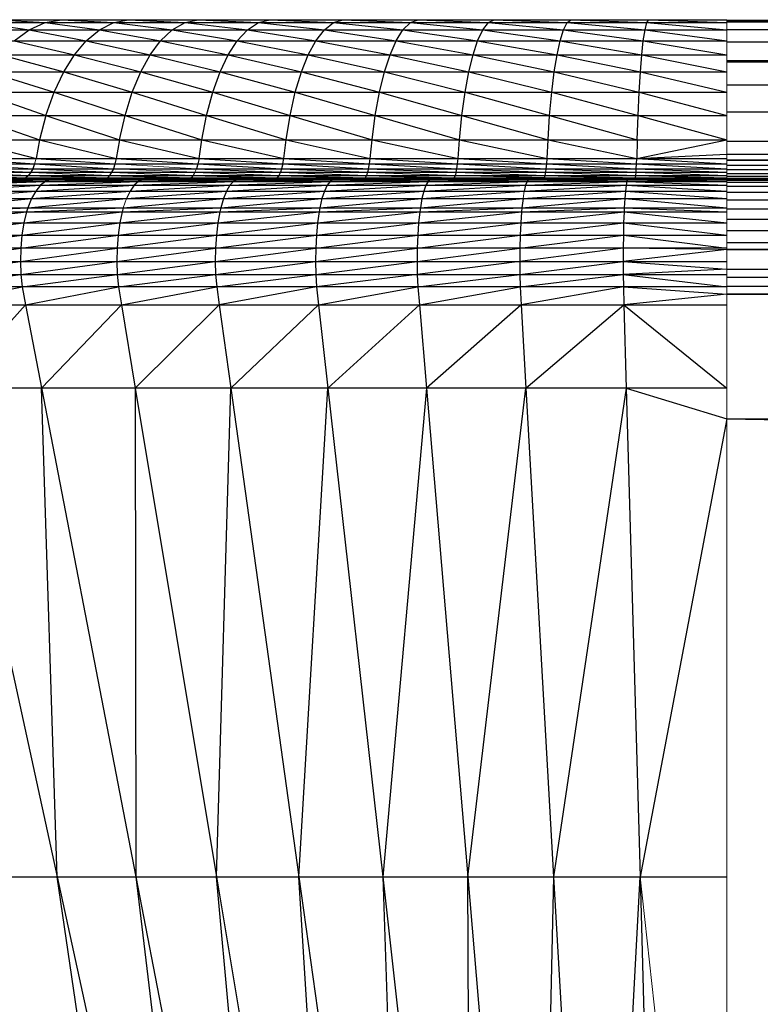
# Model space of a CAD drawing. Header units: millimetres. Extents: x 0 to 1300, y 1 to 464.
# Tile 17 of 52: x 16 to 27, y 449 to 464. Entities that reach past the tile are written whole.
import ezdxf

# ---------------------------------------------------------------- set-up
doc = ezdxf.new("R2010")
doc.units = ezdxf.units.MM

msp = doc.modelspace()

# ---------------------------------------------------------------- linework, layer by layer
at = {"color": 7, "linetype": 'Continuous', "lineweight": 25}
for p, q in [((8.106, 463.602), (26.301, 463.602)), ((15.606, 463.602), (16.311, 463.562)), ((16.311, 463.562), (16.552, 463.602)), ((16.552, 463.602), (17.319, 463.562)), ((17.319, 463.562), (17.536, 463.602)), ((17.536, 463.602), (18.363, 463.562)), ((18.363, 463.562), (18.554, 463.602)), ((18.554, 463.602), (19.438, 463.562)), ((19.438, 463.562), (19.603, 463.602)), ((19.603, 463.602), (20.54, 463.562)), ((20.54, 463.562), (20.678, 463.602)), ((20.678, 463.602), (21.664, 463.562)), ((21.664, 463.562), (21.776, 463.602)), ((21.776, 463.602), (22.807, 463.562)), ((22.807, 463.562), (22.892, 463.602)), ((22.892, 463.602), (23.964, 463.562)), ((23.964, 463.562), (24.021, 463.602)), ((24.021, 463.602), (25.13, 463.562)), ((25.13, 463.562), (25.158, 463.602)), ((25.158, 463.602), (26.301, 463.562)), ((26.301, 463.587), (1274.114, 463.597)), ((26.301, 463.597), (1274.114, 463.597)), ((7.218, 463.456), (26.301, 463.456)), ((7.657, 463.562), (26.301, 463.562)), ((15.342, 463.562), (16.076, 463.456)), ((15.859, 463.294), (16.076, 463.456)), ((16.076, 463.456), (16.311, 463.562)), ((16.076, 463.456), (16.912, 463.294)), ((16.311, 463.562), (17.107, 463.456)), ((16.912, 463.294), (17.107, 463.456)), ((17.107, 463.456), (17.319, 463.562)), ((17.107, 463.456), (18.003, 463.294)), ((17.319, 463.562), (18.176, 463.456)), ((18.003, 463.294), (18.176, 463.456)), ((18.176, 463.456), (18.363, 463.562)), ((18.176, 463.456), (19.127, 463.294)), ((18.363, 463.562), (19.276, 463.456)), ((19.127, 463.294), (19.276, 463.456)), ((19.276, 463.456), (19.438, 463.562)), ((19.276, 463.456), (20.279, 463.294)), ((19.438, 463.562), (20.404, 463.456)), ((20.279, 463.294), (20.404, 463.456)), ((20.404, 463.456), (20.54, 463.562)), ((20.404, 463.456), (21.454, 463.294)), ((20.54, 463.562), (21.555, 463.456)), ((21.454, 463.294), (21.555, 463.456)), ((21.555, 463.456), (21.664, 463.562)), ((21.555, 463.456), (22.649, 463.294)), ((21.664, 463.562), (22.725, 463.456)), ((22.649, 463.294), (22.725, 463.456)), ((22.725, 463.456), (22.807, 463.562)), ((22.725, 463.456), (23.858, 463.294)), ((22.807, 463.562), (23.909, 463.456)), ((23.858, 463.294), (23.909, 463.456)), ((23.909, 463.456), (23.964, 463.562)), ((23.909, 463.456), (25.077, 463.294)), ((23.964, 463.562), (25.103, 463.456)), ((25.077, 463.294), (25.103, 463.456)), ((25.103, 463.456), (25.13, 463.562)), ((25.103, 463.456), (26.301, 463.294)), ((25.13, 463.562), (26.301, 463.456)), ((26.301, 463.571), (1274.114, 463.587)), ((26.301, 463.587), (1274.114, 463.587)), ((26.301, 463.461), (1274.114, 463.571)), ((26.301, 463.571), (1274.114, 463.571)), ((26.301, 463.279), (1274.114, 463.461)), ((26.301, 463.461), (1274.114, 463.461)), ((6.813, 463.294), (26.301, 463.294)), ((15.859, 463.294), (16.741, 463.09)), ((16.741, 463.09), (16.912, 463.294)), ((16.912, 463.294), (17.852, 463.09)), ((17.852, 463.09), (18.003, 463.294)), ((18.003, 463.294), (18.996, 463.09)), ((18.996, 463.09), (19.127, 463.294)), ((19.127, 463.294), (20.169, 463.09)), ((20.169, 463.09), (20.279, 463.294)), ((20.279, 463.294), (21.366, 463.09)), ((21.366, 463.09), (21.454, 463.294)), ((21.454, 463.294), (22.583, 463.09)), ((22.583, 463.09), (22.649, 463.294)), ((22.649, 463.294), (23.814, 463.09)), ((23.814, 463.09), (23.858, 463.294)), ((23.858, 463.294), (25.055, 463.09)), ((25.055, 463.09), (25.077, 463.294)), ((25.077, 463.294), (26.301, 463.09)), ((26.301, 463.006), (1274.114, 463.279)), ((26.301, 463.279), (1274.114, 463.279)), ((6.457, 463.09), (26.301, 463.09)), ((15.668, 463.09), (16.584, 462.838)), ((16.584, 462.838), (16.741, 463.09)), ((16.741, 463.09), (17.713, 462.838)), ((17.713, 462.838), (17.852, 463.09)), ((17.852, 463.09), (18.876, 462.838)), ((18.876, 462.838), (18.996, 463.09)), ((18.996, 463.09), (20.068, 462.838)), ((20.068, 462.838), (20.169, 463.09)), ((20.169, 463.09), (21.285, 462.838)), ((21.285, 462.838), (21.366, 463.09)), ((21.366, 463.09), (22.521, 462.838)), ((22.521, 462.838), (22.583, 463.09)), ((22.583, 463.09), (23.773, 462.838)), ((23.773, 462.838), (23.814, 463.09)), ((23.814, 463.09), (25.034, 462.838)), ((25.034, 462.838), (25.055, 463.09)), ((25.055, 463.09), (26.301, 462.838)), ((26.301, 462.986), (1274.114, 463.006)), ((26.301, 463.006), (1274.114, 463.006)), ((26.301, 462.65), (1274.114, 462.986)), ((26.301, 462.986), (1274.114, 462.986)), ((6.13, 462.838), (26.301, 462.838)), ((15.493, 462.838), (16.444, 462.541)), ((16.444, 462.541), (16.584, 462.838)), ((16.584, 462.838), (17.589, 462.541)), ((17.589, 462.541), (17.713, 462.838)), ((17.713, 462.838), (18.769, 462.541)), ((18.769, 462.541), (18.876, 462.838)), ((18.876, 462.838), (19.978, 462.541)), ((19.978, 462.541), (20.068, 462.838)), ((20.068, 462.838), (21.212, 462.541)), ((21.212, 462.541), (21.285, 462.838)), ((21.285, 462.838), (22.467, 462.541)), ((22.467, 462.541), (22.521, 462.838)), ((22.521, 462.838), (23.736, 462.541)), ((23.736, 462.541), (23.773, 462.838)), ((23.773, 462.838), (25.016, 462.541)), ((25.016, 462.541), (25.034, 462.838)), ((25.034, 462.838), (26.301, 462.541)), ((26.301, 462.253), (1274.114, 462.65)), ((26.301, 462.65), (1274.114, 462.65)), ((5.84, 462.541), (26.301, 462.541)), ((15.337, 462.541), (16.324, 462.201)), ((16.324, 462.201), (16.444, 462.541)), ((16.444, 462.541), (17.483, 462.201)), ((17.483, 462.201), (17.589, 462.541)), ((17.589, 462.541), (18.677, 462.201)), ((18.677, 462.201), (18.769, 462.541)), ((18.769, 462.541), (19.901, 462.201)), ((19.901, 462.201), (19.978, 462.541)), ((19.978, 462.541), (21.15, 462.201)), ((21.15, 462.201), (21.212, 462.541)), ((21.212, 462.541), (22.42, 462.201)), ((22.42, 462.201), (22.467, 462.541)), ((22.467, 462.541), (23.705, 462.201)), ((23.705, 462.201), (23.736, 462.541)), ((23.736, 462.541), (25.001, 462.201)), ((25.001, 462.201), (25.016, 462.541)), ((25.016, 462.541), (26.301, 462.201)), ((5.59, 462.201), (26.301, 462.201)), ((15.204, 462.201), (16.232, 461.843)), ((16.324, 462.201), (16.232, 461.843)), ((16.324, 462.201), (17.402, 461.843)), ((17.402, 461.843), (17.483, 462.201)), ((17.483, 462.201), (18.607, 461.843)), ((18.607, 461.843), (18.677, 462.201)), ((18.677, 462.201), (19.842, 461.843)), ((19.842, 461.843), (19.901, 462.201)), ((19.901, 462.201), (21.103, 461.843)), ((21.103, 461.843), (21.15, 462.201)), ((21.15, 462.201), (22.384, 461.843)), ((22.384, 461.843), (22.42, 462.201)), ((22.42, 462.201), (23.681, 461.843)), ((23.681, 461.843), (23.705, 462.201)), ((23.705, 462.201), (24.989, 461.843)), ((24.989, 461.843), (25.001, 462.201)), ((25.001, 462.201), (26.301, 461.843)), ((26.301, 461.822), (1274.114, 462.253)), ((26.301, 462.253), (1274.114, 462.253)), ((5.4, 461.843), (26.301, 461.843)), ((15.102, 461.843), (16.179, 461.571)), ((16.232, 461.843), (16.179, 461.571)), ((16.232, 461.843), (17.355, 461.571)), ((17.402, 461.843), (17.355, 461.571)), ((17.402, 461.843), (18.567, 461.571)), ((18.567, 461.571), (18.607, 461.843)), ((18.607, 461.843), (19.809, 461.571)), ((19.809, 461.571), (19.842, 461.843)), ((19.842, 461.843), (21.076, 461.571)), ((21.076, 461.571), (21.103, 461.843)), ((21.103, 461.843), (22.364, 461.571)), ((22.364, 461.571), (22.384, 461.843)), ((22.384, 461.843), (23.668, 461.571)), ((23.668, 461.571), (23.681, 461.843)), ((23.681, 461.843), (24.982, 461.571)), ((24.982, 461.571), (26.301, 461.843)), ((24.989, 461.843), (24.982, 461.571)), ((26.301, 461.632), (1274.114, 461.822)), ((26.301, 461.822), (1274.114, 461.822)), ((24.982, 461.571), (26.301, 461.632)), ((26.301, 461.544), (1274.114, 461.632)), ((26.301, 461.632), (1274.114, 461.632)), ((5.245, 461.491), (26.301, 461.491)), ((5.291, 461.571), (26.301, 461.571)), ((15.043, 461.571), (16.157, 461.491)), ((16.157, 461.491), (16.13, 461.421)), ((16.157, 461.491), (17.312, 461.421)), ((16.179, 461.571), (17.336, 461.491)), ((17.336, 461.491), (17.312, 461.421)), ((17.355, 461.571), (17.336, 461.491)), ((17.355, 461.571), (18.55, 461.491)), ((18.55, 461.491), (18.529, 461.421)), ((18.567, 461.571), (18.55, 461.491)), ((18.55, 461.491), (19.777, 461.421)), ((18.567, 461.571), (19.794, 461.491)), ((19.794, 461.491), (19.777, 461.421)), ((19.794, 461.491), (19.809, 461.571)), ((19.794, 461.491), (21.051, 461.421)), ((19.809, 461.571), (21.065, 461.491)), ((21.051, 461.421), (21.065, 461.491)), ((21.065, 461.491), (21.076, 461.571)), ((21.065, 461.491), (22.345, 461.421)), ((21.076, 461.571), (22.355, 461.491)), ((22.345, 461.421), (22.355, 461.491)), ((22.355, 461.491), (22.364, 461.571)), ((22.355, 461.491), (23.655, 461.421)), ((22.364, 461.571), (23.662, 461.491)), ((23.655, 461.421), (23.662, 461.491)), ((23.662, 461.491), (23.668, 461.571)), ((23.662, 461.491), (24.975, 461.421)), ((23.668, 461.571), (24.979, 461.491)), ((24.975, 461.421), (24.979, 461.491)), ((24.979, 461.491), (24.982, 461.571)), ((24.979, 461.491), (26.301, 461.421)), ((24.982, 461.571), (26.301, 461.491)), ((1274.114, 461.544), (26.301, 461.467)), ((1274.114, 461.544), (26.301, 461.544)), ((1274.114, 461.467), (26.301, 461.402)), ((1274.114, 461.467), (26.301, 461.467)), ((4.986, 461.288), (26.301, 461.288)), ((5.061, 461.322), (26.301, 461.322)), ((5.13, 461.368), (26.301, 461.368)), ((5.189, 461.421), (26.301, 461.421)), ((14.88, 461.288), (15.995, 461.268)), ((14.92, 461.322), (16.032, 461.288)), ((14.957, 461.368), (16.068, 461.322)), ((14.988, 461.421), (16.102, 461.368)), ((16.032, 461.288), (15.995, 461.268)), ((16.068, 461.322), (16.032, 461.288)), ((17.192, 461.268), (16.032, 461.288)), ((16.102, 461.368), (16.068, 461.322)), ((16.068, 461.322), (17.225, 461.288)), ((16.13, 461.421), (16.102, 461.368)), ((16.102, 461.368), (17.257, 461.322)), ((16.13, 461.421), (17.287, 461.368)), ((17.192, 461.268), (17.225, 461.288)), ((17.257, 461.322), (17.225, 461.288)), ((17.225, 461.288), (18.425, 461.268)), ((17.287, 461.368), (17.257, 461.322)), ((17.257, 461.322), (18.454, 461.288)), ((17.312, 461.421), (17.287, 461.368)), ((17.287, 461.368), (18.482, 461.322)), ((18.454, 461.288), (18.425, 461.268)), ((18.482, 461.322), (18.454, 461.288)), ((18.454, 461.288), (19.69, 461.268)), ((18.508, 461.368), (18.482, 461.322)), ((18.482, 461.322), (19.714, 461.288)), ((18.508, 461.368), (19.737, 461.322)), ((18.529, 461.421), (19.759, 461.368)), ((19.714, 461.288), (19.69, 461.268)), ((19.737, 461.322), (19.714, 461.288)), ((19.714, 461.288), (20.981, 461.268)), ((19.759, 461.368), (19.737, 461.322)), ((19.737, 461.322), (21, 461.288)), ((19.777, 461.421), (19.759, 461.368)), ((19.759, 461.368), (21.019, 461.322)), ((19.777, 461.421), (21.036, 461.368)), ((21, 461.288), (20.981, 461.268)), ((21.019, 461.322), (21, 461.288)), ((22.292, 461.268), (21, 461.288)), ((21.036, 461.368), (21.019, 461.322)), ((21.019, 461.322), (22.307, 461.288)), ((21.051, 461.421), (21.036, 461.368)), ((21.036, 461.368), (22.321, 461.322)), ((21.051, 461.421), (22.334, 461.368)), ((22.292, 461.268), (22.307, 461.288)), ((22.321, 461.322), (22.307, 461.288)), ((23.62, 461.268), (22.307, 461.288)), ((22.334, 461.368), (22.321, 461.322)), ((23.629, 461.288), (22.321, 461.322)), ((22.334, 461.368), (22.345, 461.421)), ((22.334, 461.368), (23.639, 461.322)), ((22.345, 461.421), (23.648, 461.368)), ((23.62, 461.268), (23.629, 461.288)), ((23.629, 461.288), (23.639, 461.322)), ((24.958, 461.268), (23.629, 461.288)), ((23.639, 461.322), (23.648, 461.368)), ((23.639, 461.322), (24.963, 461.288)), ((23.648, 461.368), (23.655, 461.421)), ((23.648, 461.368), (24.967, 461.322)), ((23.655, 461.421), (24.972, 461.368)), ((24.958, 461.268), (24.963, 461.288)), ((24.963, 461.288), (24.967, 461.322)), ((24.963, 461.288), (26.301, 461.268)), ((24.967, 461.322), (24.972, 461.368)), ((24.967, 461.322), (26.301, 461.288)), ((24.972, 461.368), (24.975, 461.421)), ((24.972, 461.368), (26.301, 461.322)), ((24.975, 461.421), (26.301, 461.368)), ((1274.114, 461.402), (26.301, 461.347)), ((1274.114, 461.402), (26.301, 461.402)), ((1274.114, 461.347), (26.301, 461.305)), ((1274.114, 461.347), (26.301, 461.347)), ((1274.114, 461.305), (26.301, 461.277)), ((1274.114, 461.305), (26.301, 461.305)), ((0.911, 461.18), (26.301, 461.18)), ((1.101, 461.235), (26.301, 461.235)), ((1.283, 461.258), (26.301, 461.258)), ((1.778, 461.259), (26.301, 461.259)), ((2.683, 461.26), (26.301, 461.26)), ((3.719, 461.262), (1296.695, 461.262)), ((4.907, 461.268), (26.301, 461.268)), ((14.827, 461.094), (16.245, 461.18)), ((14.906, 461.18), (16.32, 461.235)), ((14.991, 461.235), (16.392, 461.258)), ((15.073, 461.258), (16.588, 461.259)), ((15.295, 461.259), (16.946, 461.26)), ((15.485, 461.262), (15.995, 461.268)), ((15.701, 461.26), (16.166, 461.262)), ((15.995, 461.268), (15.957, 461.262)), ((15.995, 461.268), (16.439, 461.262)), ((16.166, 461.262), (16.946, 461.26)), ((16.175, 461.094), (17.617, 461.18)), ((16.245, 461.18), (16.175, 461.094)), ((16.245, 461.18), (17.682, 461.235)), ((16.32, 461.235), (16.245, 461.18)), ((16.32, 461.235), (17.744, 461.258)), ((16.392, 461.258), (16.32, 461.235)), ((16.392, 461.258), (17.914, 461.259)), ((16.588, 461.259), (16.392, 461.258)), ((16.439, 461.262), (17.192, 461.268)), ((16.588, 461.259), (18.223, 461.26)), ((16.946, 461.26), (16.588, 461.259)), ((16.946, 461.26), (17.357, 461.262)), ((16.952, 461.262), (16.946, 461.26)), ((17.192, 461.268), (17.159, 461.262)), ((17.192, 461.268), (18.397, 461.262)), ((17.357, 461.262), (18.223, 461.26)), ((17.557, 461.094), (19.019, 461.18)), ((17.617, 461.18), (17.557, 461.094)), ((17.617, 461.18), (19.074, 461.235)), ((17.682, 461.235), (17.617, 461.18)), ((17.682, 461.235), (19.126, 461.258)), ((17.744, 461.258), (17.682, 461.235)), ((17.744, 461.258), (19.268, 461.259)), ((17.914, 461.259), (17.744, 461.258)), ((18.223, 461.26), (17.914, 461.259)), ((17.989, 461.262), (18.223, 461.26)), ((18.223, 461.26), (19.035, 461.262)), ((18.223, 461.26), (18.578, 461.262)), ((18.425, 461.268), (18.397, 461.262)), ((18.425, 461.268), (19.666, 461.262)), ((18.969, 461.094), (20.446, 461.18)), ((19.019, 461.18), (18.969, 461.094)), ((19.019, 461.18), (20.49, 461.235)), ((19.074, 461.235), (19.019, 461.18)), ((19.035, 461.262), (19.527, 461.26)), ((19.074, 461.235), (20.531, 461.258)), ((19.126, 461.258), (19.074, 461.235)), ((19.126, 461.258), (20.646, 461.259)), ((19.268, 461.259), (19.126, 461.258)), ((19.268, 461.259), (20.854, 461.26)), ((19.527, 461.26), (19.268, 461.259)), ((19.527, 461.26), (20.087, 461.262)), ((19.824, 461.262), (19.527, 461.26)), ((19.69, 461.268), (19.666, 461.262)), ((20.393, 461.262), (19.69, 461.268)), ((20.087, 461.262), (20.854, 461.26)), ((20.393, 461.262), (20.981, 461.268)), ((20.405, 461.094), (21.892, 461.18)), ((20.446, 461.18), (20.405, 461.094)), ((20.446, 461.18), (21.925, 461.235)), ((20.49, 461.235), (20.446, 461.18)), ((20.49, 461.235), (21.957, 461.258)), ((20.531, 461.258), (20.49, 461.235)), ((20.531, 461.258), (22.043, 461.259)), ((20.646, 461.259), (20.531, 461.258)), ((20.646, 461.259), (22.2, 461.26)), ((20.854, 461.26), (20.646, 461.259)), ((20.854, 461.26), (21.093, 461.262)), ((20.981, 461.268), (20.961, 461.262)), ((21.395, 461.262), (20.981, 461.268)), ((21.093, 461.262), (22.2, 461.26)), ((21.395, 461.262), (22.292, 461.268)), ((21.862, 461.094), (23.353, 461.18)), ((21.892, 461.18), (21.862, 461.094)), ((21.892, 461.18), (23.375, 461.235)), ((21.925, 461.235), (21.892, 461.18)), ((21.925, 461.235), (23.397, 461.258)), ((21.957, 461.258), (21.925, 461.235)), ((21.957, 461.258), (23.454, 461.259)), ((22.043, 461.259), (21.957, 461.258)), ((22.043, 461.259), (23.559, 461.26)), ((22.2, 461.26), (22.043, 461.259)), ((22.2, 461.26), (22.38, 461.262)), ((22.292, 461.268), (22.278, 461.262)), ((23.61, 461.262), (22.292, 461.268)), ((22.38, 461.262), (23.559, 461.26)), ((23.237, 461.262), (23.559, 461.26)), ((23.333, 461.094), (24.825, 461.18)), ((23.353, 461.18), (23.333, 461.094)), ((23.353, 461.18), (24.836, 461.235)), ((23.375, 461.235), (23.353, 461.18)), ((23.375, 461.235), (24.846, 461.258)), ((23.397, 461.258), (23.375, 461.235)), ((23.397, 461.258), (24.875, 461.259)), ((23.454, 461.259), (23.397, 461.258)), ((23.454, 461.259), (24.928, 461.26)), ((23.559, 461.26), (23.454, 461.259)), ((23.559, 461.26), (24.272, 461.262)), ((23.559, 461.26), (23.679, 461.262)), ((23.61, 461.262), (23.62, 461.268)), ((24.372, 461.262), (23.62, 461.268)), ((24.272, 461.262), (24.928, 461.26)), ((24.372, 461.262), (24.958, 461.268)), ((24.825, 461.18), (24.814, 461.094)), ((24.836, 461.235), (24.825, 461.18)), ((24.825, 461.18), (26.301, 461.094)), ((24.846, 461.258), (24.836, 461.235)), ((24.836, 461.235), (26.301, 461.18)), ((26.301, 461.259), (24.846, 461.258)), ((24.875, 461.259), (24.846, 461.258)), ((24.846, 461.258), (26.301, 461.235)), ((24.928, 461.26), (24.875, 461.259)), ((24.875, 461.259), (26.301, 461.259)), ((24.988, 461.262), (24.928, 461.26)), ((24.928, 461.26), (26.301, 461.259)), ((24.953, 461.262), (24.958, 461.268)), ((24.958, 461.268), (25.344, 461.262)), ((24.988, 461.262), (26.301, 461.26)), ((26.301, 461.268), (25.344, 461.262)), ((1274.114, 461.277), (26.301, 461.264)), ((1274.114, 461.277), (26.301, 461.277)), ((1274.114, 461.264), (26.301, 461.262)), ((1274.114, 461.264), (26.301, 461.264)), ((26.301, 461.262), (26.301, 461.254)), ((26.301, 461.259), (1274.114, 461.262)), ((26.301, 461.259), (1274.114, 461.259)), ((26.301, 461.254), (1274.114, 461.259)), ((26.301, 461.223), (1274.114, 461.254)), ((26.301, 461.254), (1274.114, 461.254)), ((26.301, 461.164), (1274.114, 461.223)), ((26.301, 461.223), (1274.114, 461.223)), ((26.301, 461.077), (1274.114, 461.164)), ((26.301, 461.164), (1274.114, 461.164)), ((0.736, 461.094), (26.301, 461.094)), ((14.757, 460.982), (16.175, 461.094)), ((16.113, 460.982), (17.557, 461.094)), ((16.175, 461.094), (16.113, 460.982)), ((17.503, 460.982), (18.969, 461.094)), ((17.557, 461.094), (17.503, 460.982)), ((18.924, 460.982), (20.405, 461.094)), ((18.969, 461.094), (18.924, 460.982)), ((20.369, 460.982), (21.862, 461.094)), ((20.405, 461.094), (20.369, 460.982)), ((21.834, 460.982), (23.333, 461.094)), ((21.862, 461.094), (21.834, 460.982)), ((23.315, 460.982), (24.814, 461.094)), ((24.814, 461.094), (24.805, 460.982)), ((24.814, 461.094), (26.301, 460.982)), ((26.301, 460.965), (1274.114, 461.077)), ((26.301, 461.077), (1274.114, 461.077)), ((0.579, 460.982), (26.301, 460.982)), ((14.697, 460.848), (16.113, 460.982)), ((16.06, 460.848), (17.503, 460.982)), ((16.113, 460.982), (16.06, 460.848)), ((17.457, 460.848), (18.924, 460.982)), ((18.885, 460.848), (20.369, 460.982)), ((18.924, 460.982), (18.885, 460.848)), ((20.338, 460.848), (21.834, 460.982)), ((20.369, 460.982), (20.338, 460.848)), ((21.811, 460.848), (23.315, 460.982)), ((21.834, 460.982), (21.811, 460.848)), ((23.299, 460.848), (24.805, 460.982)), ((23.315, 460.982), (23.299, 460.848)), ((24.805, 460.982), (24.797, 460.848)), ((24.805, 460.982), (26.301, 460.848)), ((26.301, 460.965), (1274.114, 460.965)), ((26.301, 460.832), (1274.114, 460.965)), ((0.397, 460.789), (26.301, 460.789)), ((0.444, 460.848), (26.301, 460.848)), ((14.63, 460.629), (16.041, 460.789)), ((14.675, 460.789), (16.06, 460.848)), ((16.001, 460.629), (17.441, 460.789)), ((16.041, 460.789), (16.001, 460.629)), ((16.041, 460.789), (17.457, 460.848)), ((16.06, 460.848), (16.041, 460.789)), ((17.407, 460.629), (18.872, 460.789)), ((17.441, 460.789), (17.407, 460.629)), ((17.441, 460.789), (18.885, 460.848)), ((17.457, 460.848), (17.441, 460.789)), ((18.843, 460.629), (20.327, 460.789)), ((18.872, 460.789), (18.843, 460.629)), ((18.872, 460.789), (20.338, 460.848)), ((18.885, 460.848), (18.872, 460.789)), ((20.304, 460.629), (21.803, 460.789)), ((20.327, 460.789), (20.304, 460.629)), ((20.327, 460.789), (21.811, 460.848)), ((20.338, 460.848), (20.327, 460.789)), ((21.785, 460.629), (23.294, 460.789)), ((21.803, 460.789), (21.785, 460.629)), ((21.803, 460.789), (23.299, 460.848)), ((21.811, 460.848), (21.803, 460.789)), ((23.282, 460.629), (24.795, 460.789)), ((23.294, 460.789), (23.282, 460.629)), ((23.294, 460.789), (24.797, 460.848)), ((23.299, 460.848), (23.294, 460.789)), ((24.795, 460.789), (24.789, 460.629)), ((24.797, 460.848), (24.795, 460.789)), ((24.795, 460.789), (26.301, 460.629)), ((24.797, 460.848), (26.301, 460.789)), ((26.301, 460.832), (1274.114, 460.832)), ((1274.114, 460.832), (26.301, 460.679)), ((0.297, 460.629), (26.301, 460.629)), ((14.596, 460.446), (16.001, 460.629)), ((15.971, 460.446), (17.407, 460.629)), ((16.001, 460.629), (15.971, 460.446)), ((17.381, 460.446), (18.843, 460.629)), ((17.407, 460.629), (17.381, 460.446)), ((18.821, 460.446), (20.304, 460.629)), ((18.843, 460.629), (18.821, 460.446)), ((20.287, 460.446), (21.785, 460.629)), ((20.304, 460.629), (20.287, 460.446)), ((21.772, 460.446), (23.282, 460.629)), ((21.785, 460.629), (21.772, 460.446)), ((23.273, 460.446), (24.789, 460.629)), ((23.282, 460.629), (23.273, 460.446)), ((24.789, 460.629), (24.785, 460.446)), ((24.789, 460.629), (26.301, 460.446)), ((1274.114, 460.679), (26.301, 460.679)), ((1274.114, 460.679), (26.301, 460.512)), ((0.221, 460.446), (26.301, 460.446)), ((14.577, 460.258), (15.971, 460.446)), ((15.954, 460.258), (17.381, 460.446)), ((15.971, 460.446), (15.954, 460.258)), ((17.366, 460.258), (18.821, 460.446)), ((17.381, 460.446), (17.366, 460.258)), ((18.809, 460.258), (20.287, 460.446)), ((18.821, 460.446), (18.809, 460.258)), ((20.277, 460.258), (21.772, 460.446)), ((20.287, 460.446), (20.277, 460.258)), ((21.765, 460.258), (23.273, 460.446)), ((21.772, 460.446), (21.765, 460.258)), ((23.268, 460.258), (24.785, 460.446)), ((23.273, 460.446), (23.268, 460.258)), ((24.785, 460.446), (24.782, 460.258)), ((24.785, 460.446), (26.301, 460.258)), ((1274.114, 460.512), (26.301, 460.334)), ((1274.114, 460.512), (26.301, 460.512)), ((1274.114, 460.334), (26.301, 460.235)), ((1274.114, 460.334), (26.301, 460.334)), ((26.301, 460.258), (0.178, 460.258)), ((14.572, 460.064), (15.954, 460.258)), ((15.95, 460.064), (17.366, 460.258)), ((15.954, 460.258), (15.95, 460.064)), ((17.362, 460.064), (18.809, 460.258)), ((17.366, 460.258), (17.362, 460.064)), ((18.806, 460.064), (20.277, 460.258)), ((18.809, 460.258), (18.806, 460.064)), ((20.274, 460.064), (21.765, 460.258)), ((20.277, 460.258), (20.274, 460.064)), ((21.763, 460.064), (23.268, 460.258)), ((21.765, 460.258), (21.763, 460.064)), ((24.782, 460.258), (23.267, 460.064)), ((23.268, 460.258), (23.267, 460.064)), ((24.782, 460.258), (24.781, 460.064)), ((26.301, 460.235), (24.781, 460.064)), ((26.301, 460.235), (1274.114, 459.949)), ((1274.114, 460.235), (26.301, 460.235)), ((0.166, 460.064), (26.301, 460.064)), ((14.581, 459.873), (15.95, 460.064)), ((15.95, 460.064), (15.958, 459.873)), ((15.958, 459.873), (17.362, 460.064)), ((17.362, 460.064), (17.369, 459.873)), ((17.369, 459.873), (18.806, 460.064)), ((18.806, 460.064), (18.811, 459.873)), ((18.811, 459.873), (20.274, 460.064)), ((20.274, 460.064), (20.279, 459.873)), ((20.279, 459.873), (21.763, 460.064)), ((21.763, 460.064), (21.766, 459.873)), ((23.267, 460.064), (21.766, 459.873)), ((23.267, 460.064), (23.269, 459.873)), ((23.269, 459.873), (24.781, 460.064)), ((24.781, 460.064), (26.301, 459.949)), ((24.781, 460.064), (24.783, 459.873)), ((0.187, 459.873), (26.301, 459.873)), ((14.604, 459.691), (15.958, 459.873)), ((15.958, 459.873), (15.978, 459.691)), ((15.978, 459.691), (17.369, 459.873)), ((17.369, 459.873), (17.387, 459.691)), ((17.387, 459.691), (18.811, 459.873)), ((18.811, 459.873), (18.826, 459.691)), ((18.826, 459.691), (20.279, 459.873)), ((20.279, 459.873), (20.29, 459.691)), ((21.766, 459.873), (20.29, 459.691)), ((21.766, 459.873), (21.775, 459.691)), ((21.775, 459.691), (23.269, 459.873)), ((23.269, 459.873), (23.275, 459.691)), ((23.275, 459.691), (24.783, 459.873)), ((26.301, 459.949), (24.783, 459.873)), ((24.783, 459.873), (26.301, 459.691)), ((24.783, 459.873), (24.785, 459.691)), ((26.301, 459.949), (1274.114, 459.949)), ((1274.114, 459.949), (26.301, 459.829)), ((1274.114, 459.829), (26.301, 459.829)), ((1274.114, 459.829), (26.301, 459.694)), ((26.301, 459.691), (0.237, 459.691)), ((14.659, 459.426), (15.978, 459.691)), ((15.978, 459.691), (16.026, 459.426)), ((16.026, 459.426), (17.387, 459.691)), ((17.387, 459.691), (17.429, 459.426)), ((17.429, 459.426), (18.826, 459.691)), ((18.826, 459.691), (18.861, 459.426)), ((20.29, 459.691), (18.861, 459.426)), ((20.29, 459.691), (20.318, 459.426)), ((20.318, 459.426), (21.775, 459.691)), ((21.775, 459.691), (21.796, 459.426)), ((21.796, 459.426), (23.275, 459.691)), ((23.275, 459.691), (23.289, 459.426)), ((24.785, 459.691), (23.289, 459.426)), ((24.785, 459.691), (26.301, 459.581)), ((24.785, 459.691), (24.793, 459.426)), ((26.301, 459.581), (24.793, 459.426)), ((1274.114, 459.694), (26.301, 459.694)), ((1274.114, 459.694), (26.301, 459.581)), ((1274.114, 459.581), (26.301, 459.581)), ((26.301, 459.581), (1274.114, 457.756)), ((0.36, 459.426), (26.301, 459.426)), ((14.925, 458.207), (16.026, 459.426)), ((16.026, 459.426), (17.642, 451.05)), ((16.261, 458.207), (17.429, 459.426)), ((17.429, 459.426), (17.632, 458.207)), ((18.861, 459.426), (17.632, 458.207)), ((18.861, 459.426), (19.031, 458.207)), ((19.031, 458.207), (20.318, 459.426)), ((20.318, 459.426), (20.455, 458.207)), ((20.455, 458.207), (21.796, 459.426)), ((21.796, 459.426), (21.899, 458.207)), ((23.289, 459.426), (21.899, 458.207)), ((23.289, 459.426), (23.358, 458.207)), ((23.358, 458.207), (24.793, 459.426)), ((24.793, 459.426), (26.301, 458.207)), ((24.793, 459.426), (24.827, 458.207)), ((26.301, 458.207), (0.953, 458.207)), ((14.925, 458.207), (16.49, 451.05)), ((16.49, 451.05), (16.261, 458.207)), ((17.632, 458.207), (18.824, 451.05)), ((17.632, 458.207), (17.642, 451.05)), ((18.824, 451.05), (19.031, 458.207)), ((19.031, 458.207), (20.031, 451.05)), ((20.031, 451.05), (20.455, 458.207)), ((20.455, 458.207), (21.259, 451.05)), ((21.899, 458.207), (21.259, 451.05)), ((21.899, 458.207), (22.505, 451.05)), ((22.505, 451.05), (23.358, 458.207)), ((23.358, 458.207), (23.763, 451.05)), ((24.827, 458.207), (23.763, 451.05)), ((24.827, 458.207), (26.301, 457.756)), ((24.827, 458.207), (25.03, 451.05)), ((26.301, 457.756), (25.03, 451.05)), ((26.301, 457.756), (1274.114, 457.756)), ((26.301, 457.756), (1274.114, 438.956)), ((4.44, 451.05), (26.301, 451.05)), ((16.49, 451.05), (19.035, 439.409)), ((18.206, 439.409), (16.49, 451.05)), ((17.642, 451.05), (19.888, 439.409)), ((17.642, 451.05), (19.035, 439.409)), ((18.824, 451.05), (20.763, 439.409)), ((19.888, 439.409), (18.824, 451.05)), ((20.031, 451.05), (21.657, 439.409)), ((20.763, 439.409), (20.031, 451.05)), ((21.259, 451.05), (22.567, 439.409)), ((21.259, 451.05), (21.657, 439.409)), ((22.505, 451.05), (23.489, 439.409)), ((22.567, 439.409), (22.505, 451.05)), ((23.763, 451.05), (23.489, 439.409)), ((23.763, 451.05), (24.421, 439.409)), ((24.421, 439.409), (25.03, 451.05)), ((25.03, 451.05), (25.36, 439.409))]:
    msp.add_line(p, q, dxfattribs=at)
at = {"color": 142, "linetype": 'Continuous', "lineweight": 18, "true_color": 0x0080c0}
for p, q in [((26.301, 463.603), (26.301, 463.596)), ((26.301, 463.596), (26.301, 463.562)), ((26.301, 463.006), (26.301, 463.562)), ((26.301, 463.006), (26.301, 462.986)), ((26.301, 461.843), (26.301, 462.986)), ((26.301, 461.843), (26.301, 461.822)), ((26.301, 461.822), (26.301, 461.368)), ((15.019, 461.491), (16.13, 461.421)), ((16.179, 461.571), (16.157, 461.491)), ((17.336, 461.491), (18.529, 461.421)), ((17.312, 461.421), (18.508, 461.368)), ((18.529, 461.421), (18.508, 461.368)), ((26.301, 461.368), (26.301, 461.347)), ((26.301, 461.347), (26.301, 461.322)), ((26.301, 461.322), (26.301, 461.305)), ((26.301, 461.305), (26.301, 461.288)), ((26.301, 461.288), (26.301, 461.277)), ((17.914, 461.259), (19.527, 461.26)), ((26.301, 461.277), (26.301, 461.268)), ((26.301, 461.268), (26.301, 461.262)), ((26.301, 461.254), (26.301, 461.247)), ((26.301, 461.235), (26.301, 461.247)), ((26.301, 461.235), (26.301, 461.223)), ((26.301, 461.223), (26.301, 461.207)), ((26.301, 461.18), (26.301, 461.207)), ((26.301, 461.18), (26.301, 461.164)), ((26.301, 461.164), (26.301, 461.137)), ((23.333, 461.094), (23.315, 460.982)), ((26.301, 461.094), (26.301, 461.137)), ((26.301, 461.094), (26.301, 461.077)), ((26.301, 461.077), (26.301, 461.037)), ((26.301, 460.982), (26.301, 461.037)), ((17.503, 460.982), (17.457, 460.848)), ((26.301, 460.982), (26.301, 460.965)), ((26.301, 460.762), (26.301, 460.965)), ((26.301, 460.762), (26.301, 460.258)), ((24.782, 460.258), (26.301, 460.235)), ((26.301, 460.258), (26.301, 459.873)), ((26.301, 459.873), (26.301, 435.704)), ((25.03, 451.05), (26.301, 439.409))]:
    msp.add_line(p, q, dxfattribs=at)

doc.saveas('drawing.dxf')
